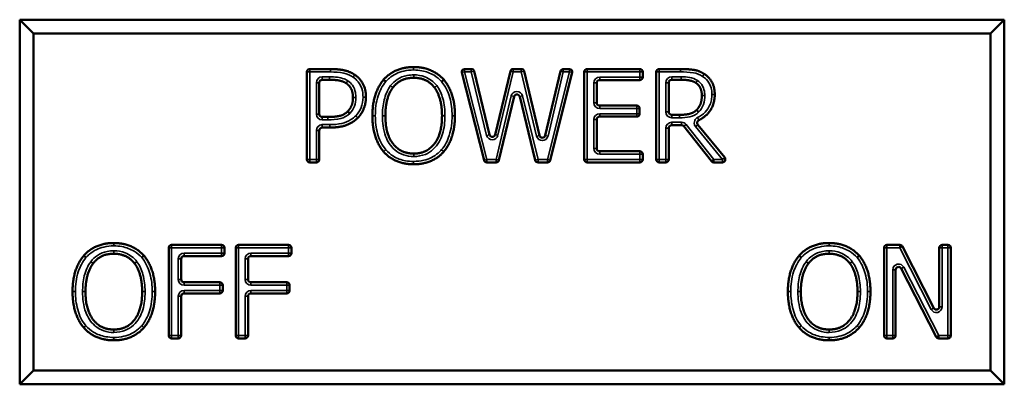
# Model space of a CAD drawing. Header units: inches. Extents: x 0 to 136, y 2 to 86.
# Tile 32 of 37: x 68.984 to 70.672, y 63.758 to 64.383. Entities that reach past the tile are written whole.
import ezdxf

# ---------------------------------------------------------------- set-up
doc = ezdxf.new("R2010")
doc.units = ezdxf.units.IN
doc.header["$LTSCALE"] = 4
doc.header["$MEASUREMENT"] = 0
doc.layers.add('Visible (ANSI)', color=7, linetype='Continuous', lineweight=50)
doc.layers.add('Visible Narrow (ANSI)', color=7, linetype='Continuous', lineweight=35)

msp = doc.modelspace()

# ---------------------------------------------------------------- linework, layer by layer
at = {"layer": 'Visible (ANSI)'}
for p, q in [((70.6717, 64.3826), (68.9842, 64.3826)), ((69.0076, 64.3592), (68.9842, 64.3826)), ((68.9842, 64.3826), (68.9842, 63.7576)), ((70.6483, 64.3592), (70.6717, 64.3826)), ((70.6717, 63.7576), (70.6717, 64.3826)), ((69.0076, 64.3592), (70.6483, 64.3592)), ((69.0076, 63.781), (69.0076, 64.3592)), ((70.6483, 64.3592), (70.6483, 63.781)), ((69.4814, 64.298), (69.5166, 64.298)), ((69.7466, 64.298), (69.7582, 64.298)), ((69.763, 64.2942), (69.7894, 64.1855)), ((69.7991, 64.1855), (69.8252, 64.2942)), ((69.8301, 64.298), (69.8438, 64.298)), ((69.8487, 64.2942), (69.8751, 64.1842)), ((69.8848, 64.1842), (69.9111, 64.2942)), ((69.9159, 64.298), (69.9264, 64.298)), ((69.9569, 64.298), (70.047, 64.298)), ((70.0803, 64.298), (70.1166, 64.298)), ((69.4764, 64.143), (69.4764, 64.293)), ((69.5153, 64.2796), (69.5027, 64.2796)), ((69.7801, 64.1418), (69.7418, 64.2918)), ((69.9313, 64.2918), (69.8936, 64.1418)), ((69.9519, 64.143), (69.9519, 64.293)), ((70.047, 64.2791), (69.9782, 64.2791)), ((70.052, 64.293), (70.052, 64.2841)), ((70.0753, 64.143), (70.0753, 64.293)), ((70.1177, 64.2796), (70.1016, 64.2796)), ((69.4977, 64.2746), (69.4977, 64.2208)), ((69.9732, 64.2741), (69.9732, 64.2403)), ((70.0966, 64.2746), (70.0966, 64.2245)), ((69.8315, 64.2507), (69.8055, 64.1419)), ((69.8679, 64.1418), (69.8412, 64.2507)), ((69.9782, 64.2353), (70.0417, 64.2353)), ((70.0467, 64.2303), (70.0467, 64.2214)), ((69.5027, 64.2158), (69.5122, 64.2158)), ((69.9732, 64.2114), (69.9732, 64.162)), ((70.0417, 64.2164), (69.9782, 64.2164)), ((70.1016, 64.2195), (70.1153, 64.2195)), ((69.4977, 64.1927), (69.4977, 64.143)), ((69.5157, 64.1977), (69.5027, 64.1977)), ((70.0966, 64.1967), (70.0966, 64.143)), ((70.1186, 64.2017), (70.1016, 64.2017)), ((70.17, 64.1399), (70.1225, 64.1998)), ((70.1464, 64.2025), (70.1925, 64.1462)), ((69.9782, 64.157), (70.047, 64.157)), ((70.052, 64.152), (70.052, 64.143)), ((69.4927, 64.138), (69.4814, 64.138)), ((69.8007, 64.138), (69.7849, 64.138)), ((69.8888, 64.138), (69.8727, 64.138)), ((70.047, 64.138), (69.9569, 64.138)), ((70.0916, 64.138), (70.0803, 64.138)), ((70.1886, 64.138), (70.174, 64.138)), ((69.2396, 63.8414), (69.2396, 63.9914)), ((69.2446, 63.9964), (69.3303, 63.9964)), ((69.3353, 63.9914), (69.3353, 63.9825)), ((69.3544, 63.8414), (69.3544, 63.9914)), ((69.3594, 63.9964), (69.445, 63.9964)), ((69.45, 63.9914), (69.45, 63.9825)), ((70.4656, 63.8414), (70.4656, 63.9914)), ((70.4706, 63.9964), (70.4928, 63.9964)), ((70.4972, 63.9937), (70.5508, 63.8883)), ((70.5603, 63.8906), (70.5603, 63.9914)), ((70.5653, 63.9964), (70.5751, 63.9964)), ((70.5801, 63.9914), (70.5801, 63.8414)), ((69.3303, 63.9775), (69.2659, 63.9775)), ((69.445, 63.9775), (69.3806, 63.9775)), ((69.2609, 63.9725), (69.2609, 63.9374)), ((69.3756, 63.9725), (69.3756, 63.9374)), ((70.4855, 63.9537), (70.4855, 63.8414)), ((70.5549, 63.8391), (70.4949, 63.956)), ((69.2659, 63.9324), (69.3272, 63.9324)), ((69.3322, 63.9274), (69.3322, 63.9184)), ((69.3806, 63.9324), (69.4419, 63.9324)), ((69.4469, 63.9274), (69.4469, 63.9184)), ((69.2609, 63.9084), (69.2609, 63.8414)), ((69.3272, 63.9134), (69.2659, 63.9134)), ((69.3756, 63.9084), (69.3756, 63.8414)), ((69.4419, 63.9134), (69.3806, 63.9134)), ((69.2559, 63.8364), (69.2446, 63.8364)), ((69.3706, 63.8364), (69.3594, 63.8364)), ((70.4805, 63.8364), (70.4706, 63.8364)), ((70.5751, 63.8364), (70.5593, 63.8364)), ((69.0076, 63.781), (68.9842, 63.7576)), ((70.6483, 63.781), (69.0076, 63.781)), ((70.6483, 63.781), (70.6717, 63.7576)), ((68.9842, 63.7576), (70.6717, 63.7576))]:
    msp.add_line(p, q, dxfattribs=at)
for centre, start, end in [((69.4814, 64.293), 90, 180), ((69.7466, 64.293), 90, 194.3199), ((69.7582, 64.293), 13.627, 90), ((69.8301, 64.293), 90, 166.4788), ((69.8438, 64.293), 13.4748, 90), ((69.9159, 64.293), 90, 166.5776), ((69.9264, 64.293), 345.8982, 90), ((69.9569, 64.293), 90, 180), ((70.047, 64.293), 0, 90), ((70.0803, 64.293), 90, 180), ((69.5027, 64.2746), 90, 180), ((69.9782, 64.2741), 90, 180), ((70.047, 64.2841), 270, 0), ((70.1016, 64.2746), 90, 180), ((69.8363, 64.2495), 13.7726, 166.5974), ((69.9782, 64.2403), 180, 270), ((70.0417, 64.2303), 0, 90), ((69.5027, 64.2208), 180, 270), ((69.9782, 64.2114), 90, 180), ((70.0417, 64.2214), 270, 0), ((70.1016, 64.2245), 180, 270), ((69.5027, 64.1927), 90, 180), ((70.1016, 64.1967), 90, 180), ((70.1186, 64.1967), 38.46, 90), ((69.7942, 64.1867), 193.627, 346.4788), ((69.8799, 64.1853), 193.4748, 346.5776), ((69.9782, 64.162), 180, 270), ((69.4814, 64.143), 180, 270), ((69.4927, 64.143), 270, 0), ((69.8007, 64.143), 270, 346.5974), ((69.9569, 64.143), 180, 270), ((70.047, 64.152), 0, 90), ((70.047, 64.143), 270, 0), ((70.0803, 64.143), 180, 270), ((70.0916, 64.143), 270, 0), ((70.1886, 64.143), 270, 39.2662), ((69.7849, 64.143), 194.3199, 270), ((69.8727, 64.143), 193.7726, 270), ((69.8888, 64.143), 270, 345.8982), ((70.174, 64.143), 218.46, 270), ((69.2446, 63.9914), 90, 180), ((69.3303, 63.9914), 0, 90), ((69.3594, 63.9914), 90, 180), ((69.445, 63.9914), 0, 90), ((70.4706, 63.9914), 90, 180), ((70.4928, 63.9914), 26.9624, 90), ((70.5653, 63.9914), 90, 180), ((70.5751, 63.9914), 0, 90), ((69.2659, 63.9725), 90, 180), ((69.3303, 63.9825), 270, 0), ((69.3806, 63.9725), 90, 180), ((69.445, 63.9825), 270, 0), ((70.4905, 63.9537), 27.165, 180), ((69.2659, 63.9374), 180, 270), ((69.3272, 63.9274), 0, 90), ((69.3806, 63.9374), 180, 270), ((69.4419, 63.9274), 0, 90), ((69.2659, 63.9084), 90, 180), ((69.3272, 63.9184), 270, 0), ((69.3806, 63.9084), 90, 180), ((69.4419, 63.9184), 270, 0), ((70.5553, 63.8906), 206.9624, 0), ((69.2446, 63.8414), 180, 270), ((69.2559, 63.8414), 270, 0), ((69.3594, 63.8414), 180, 270), ((69.3706, 63.8414), 270, 0), ((70.4706, 63.8414), 180, 270), ((70.4805, 63.8414), 270, 0), ((70.5593, 63.8414), 207.165, 270), ((70.5751, 63.8414), 270, 0)]:
    msp.add_arc(centre, 0.005, start, end, dxfattribs=at)
for points in [[(69.5166, 64.298), (69.5309, 64.298), (69.5509, 64.2934), (69.5585, 64.2881)], [(69.6079, 64.2798), (69.6173, 64.2904), (69.6433, 64.3014), (69.6594, 64.3014)], [(69.6594, 64.3014), (69.6757, 64.3014), (69.7019, 64.29), (69.711, 64.2798)], [(70.1166, 64.298), (70.1303, 64.298), (70.1489, 64.2951), (70.1573, 64.2896)], [(69.5439, 64.2735), (69.5388, 64.2769), (69.5253, 64.2796), (69.5153, 64.2796)], [(69.5585, 64.2881), (69.5675, 64.282), (69.5776, 64.2632), (69.5776, 64.2498)], [(69.5887, 64.218), (69.5887, 64.2381), (69.5987, 64.2687), (69.6079, 64.2798)], [(69.6595, 64.283), (69.648, 64.283), (69.6306, 64.275), (69.624, 64.2664)], [(69.6949, 64.2664), (69.6886, 64.2747), (69.6707, 64.283), (69.6595, 64.283)], [(69.711, 64.2798), (69.7201, 64.2691), (69.7302, 64.238), (69.7302, 64.218)], [(70.1432, 64.2742), (70.1386, 64.2772), (70.1266, 64.2796), (70.1177, 64.2796)], [(70.1573, 64.2896), (70.1657, 64.2842), (70.1754, 64.2672), (70.1754, 64.2546)], [(69.5554, 64.2492), (69.5554, 64.2575), (69.5497, 64.2696), (69.5439, 64.2735)], [(69.624, 64.2664), (69.6176, 64.2582), (69.6109, 64.2336), (69.6109, 64.218)], [(69.708, 64.218), (69.708, 64.2339), (69.7011, 64.2584), (69.6949, 64.2664)], [(70.1533, 64.2529), (70.1533, 64.2599), (70.1483, 64.2707), (70.1432, 64.2742)], [(69.5463, 64.2254), (69.5511, 64.2302), (69.5554, 64.2415), (69.5554, 64.2492)], [(69.5776, 64.2498), (69.5776, 64.2394), (69.5702, 64.2208), (69.5636, 64.2143)], [(70.1442, 64.2278), (70.1489, 64.2322), (70.1533, 64.2446), (70.1533, 64.2529)], [(70.1153, 64.2195), (70.1245, 64.2195), (70.1391, 64.2227), (70.1442, 64.2278)], [(69.5122, 64.2158), (69.5252, 64.2158), (69.5411, 64.22), (69.5463, 64.2254)], [(69.5636, 64.2143), (69.5553, 64.2061), (69.5328, 64.1977), (69.5157, 64.1977)], [(69.6078, 64.1564), (69.5986, 64.1671), (69.5887, 64.1983), (69.5887, 64.218)], [(69.6109, 64.218), (69.6109, 64.1865), (69.6374, 64.1531), (69.6595, 64.1531)], [(69.6595, 64.1531), (69.6817, 64.1531), (69.708, 64.1865), (69.708, 64.218)], [(69.7302, 64.218), (69.7302, 64.1986), (69.7203, 64.1671), (69.711, 64.1564)], [(69.6594, 64.1347), (69.6432, 64.1347), (69.6173, 64.1457), (69.6078, 64.1564)], [(69.711, 64.1564), (69.7011, 64.1453), (69.6751, 64.1347), (69.6594, 64.1347)], [(69.094, 63.9781), (69.1033, 63.9888), (69.1294, 63.9998), (69.1455, 63.9998)], [(69.1455, 63.9998), (69.1618, 63.9998), (69.188, 63.9884), (69.1971, 63.9781)], [(70.32, 63.9781), (70.3293, 63.9888), (70.3554, 63.9998), (70.3715, 63.9998)], [(70.3715, 63.9998), (70.3878, 63.9998), (70.414, 63.9884), (70.4231, 63.9781)], [(69.0748, 63.9164), (69.0748, 63.9365), (69.0848, 63.9671), (69.094, 63.9781)], [(69.1456, 63.9814), (69.1341, 63.9814), (69.1167, 63.9733), (69.1101, 63.9648)], [(69.181, 63.9648), (69.1746, 63.9731), (69.1568, 63.9814), (69.1456, 63.9814)], [(69.1971, 63.9781), (69.2062, 63.9675), (69.2163, 63.9364), (69.2163, 63.9164)], [(70.3008, 63.9164), (70.3008, 63.9365), (70.3108, 63.9671), (70.32, 63.9781)], [(70.3716, 63.9814), (70.3601, 63.9814), (70.3427, 63.9733), (70.3361, 63.9648)], [(70.407, 63.9648), (70.4007, 63.9731), (70.3828, 63.9814), (70.3716, 63.9814)], [(70.4231, 63.9781), (70.4322, 63.9675), (70.4423, 63.9364), (70.4423, 63.9164)], [(69.1101, 63.9648), (69.1037, 63.9566), (69.097, 63.932), (69.097, 63.9164)], [(69.1941, 63.9164), (69.1941, 63.9322), (69.1872, 63.9567), (69.181, 63.9648)], [(70.3361, 63.9648), (70.3297, 63.9566), (70.323, 63.932), (70.323, 63.9164)], [(70.4201, 63.9164), (70.4201, 63.9322), (70.4132, 63.9567), (70.407, 63.9648)], [(69.0939, 63.8548), (69.0847, 63.8655), (69.0748, 63.8967), (69.0748, 63.9164)], [(69.097, 63.9164), (69.097, 63.8849), (69.1234, 63.8515), (69.1456, 63.8515)], [(69.1456, 63.8515), (69.1678, 63.8515), (69.1941, 63.8849), (69.1941, 63.9164)], [(69.2163, 63.9164), (69.2163, 63.897), (69.2064, 63.8655), (69.1971, 63.8548)], [(70.3199, 63.8548), (70.3107, 63.8655), (70.3008, 63.8967), (70.3008, 63.9164)], [(70.323, 63.9164), (70.323, 63.8849), (70.3494, 63.8515), (70.3716, 63.8515)], [(70.3716, 63.8515), (70.3938, 63.8515), (70.4201, 63.8849), (70.4201, 63.9164)], [(70.4423, 63.9164), (70.4423, 63.897), (70.4324, 63.8655), (70.4231, 63.8548)], [(69.1455, 63.833), (69.1293, 63.833), (69.1033, 63.8441), (69.0939, 63.8548)], [(69.1971, 63.8548), (69.1872, 63.8437), (69.1612, 63.833), (69.1455, 63.833)], [(70.3715, 63.833), (70.3553, 63.833), (70.3293, 63.8441), (70.3199, 63.8548)], [(70.4231, 63.8548), (70.4132, 63.8437), (70.3872, 63.833), (70.3715, 63.833)]]:
    msp.add_open_spline(points, degree=2, dxfattribs=at)
for points, degree, knots in [([(69.6117, 64.2765), (69.6117, 64.2765), (69.6117, 64.2765), (69.6112, 64.277), (69.6107, 64.2774), (69.6098, 64.2782), (69.6094, 64.2785), (69.6087, 64.2791), (69.6084, 64.2794), (69.608, 64.2797), (69.6079, 64.2798), (69.6079, 64.2798)], 3, [-0.0000926, -0.0000926, -0.0000926, -0.0000926, 0, 0, 0.00503705, 0.00503705, 0.00999849, 0.00999849, 0.01495953, 0.01495953, 0.01992038, 0.01992038, 0.01992038, 0.01992038]), ([(69.7072, 64.2765), (69.7072, 64.2765), (69.7072, 64.2765), (69.7078, 64.2769), (69.7082, 64.2774), (69.7092, 64.2782), (69.7096, 64.2785), (69.7103, 64.2791), (69.7105, 64.2793), (69.7109, 64.2797), (69.711, 64.2798), (69.711, 64.2798)], 3, [-0.02001256, -0.02001256, -0.02001256, -0.02001256, -0.01991996, -0.01991996, -0.0148834, -0.0148834, -0.00992208, -0.00992208, -0.00496099, -0.00496099, 0, 0, 0, 0]), ([(70.1754, 64.2546), (70.1754, 64.2371), (70.1593, 64.2157), (70.1481, 64.2102)], 2, [0, 0, 0, 1, 1.800624, 1.800624, 1.800624]), ([(70.1477, 64.2242), (70.1477, 64.2242), (70.1477, 64.2242), (70.1472, 64.2247), (70.1467, 64.2251), (70.1459, 64.226), (70.1455, 64.2264), (70.1449, 64.2271), (70.1446, 64.2273), (70.1443, 64.2277), (70.1442, 64.2278), (70.1442, 64.2278)], 3, [-0.0000926, -0.0000926, -0.0000926, -0.0000926, 0, 0, 0.0050371, 0.0050371, 0.00999863, 0.00999863, 0.01495965, 0.01495965, 0.01992037, 0.01992037, 0.01992037, 0.01992037]), ([(69.5499, 64.2219), (69.5499, 64.2219), (69.5499, 64.222), (69.5494, 64.2224), (69.5489, 64.2229), (69.5481, 64.2237), (69.5477, 64.2241), (69.547, 64.2247), (69.5468, 64.225), (69.5464, 64.2253), (69.5463, 64.2254), (69.5463, 64.2254)], 3, [-0.02001271, -0.02001271, -0.02001271, -0.02001271, -0.01992011, -0.01992011, -0.01488331, -0.01488331, -0.00992189, -0.00992189, -0.00496084, -0.00496084, 0, 0, 0, 0]), ([(70.1464, 64.2025), (70.146, 64.203), (70.1457, 64.2036), (70.1453, 64.2049), (70.1453, 64.2055), (70.1454, 64.2068), (70.1456, 64.2074), (70.1461, 64.2085), (70.1464, 64.2089), (70.1472, 64.2096), (70.1476, 64.21), (70.1481, 64.2102)], 3, [0, 0, 0, 0, 0.00496118, 0.00496118, 0.00992237, 0.00992237, 0.01488355, 0.01488355, 0.01888589, 0.01888589, 0.02288822, 0.02288822, 0.02288822, 0.02288822]), ([(69.0978, 63.9749), (69.0978, 63.9749), (69.0978, 63.9749), (69.0973, 63.9753), (69.0968, 63.9758), (69.0959, 63.9765), (69.0954, 63.9769), (69.0947, 63.9775), (69.0945, 63.9777), (69.0941, 63.9781), (69.094, 63.9781), (69.094, 63.9781)], 3, [-0.0000926, -0.0000926, -0.0000926, -0.0000926, 0, 0, 0.00503705, 0.00503705, 0.00999849, 0.00999849, 0.01495953, 0.01495953, 0.01992038, 0.01992038, 0.01992038, 0.01992038]), ([(69.1933, 63.9749), (69.1933, 63.9749), (69.1933, 63.9749), (69.1938, 63.9753), (69.1943, 63.9757), (69.1952, 63.9765), (69.1956, 63.9769), (69.1963, 63.9775), (69.1966, 63.9777), (69.197, 63.9781), (69.1971, 63.9781), (69.1971, 63.9781)], 3, [-0.02001256, -0.02001256, -0.02001256, -0.02001256, -0.01991996, -0.01991996, -0.0148834, -0.0148834, -0.00992208, -0.00992208, -0.00496099, -0.00496099, 0, 0, 0, 0]), ([(70.3238, 63.9749), (70.3238, 63.9749), (70.3238, 63.9749), (70.3233, 63.9753), (70.3228, 63.9758), (70.3219, 63.9765), (70.3214, 63.9769), (70.3208, 63.9775), (70.3205, 63.9777), (70.3201, 63.9781), (70.32, 63.9781), (70.32, 63.9781)], 3, [-0.0000926, -0.0000926, -0.0000926, -0.0000926, 0, 0, 0.00503705, 0.00503705, 0.00999849, 0.00999849, 0.01495953, 0.01495953, 0.01992038, 0.01992038, 0.01992038, 0.01992038]), ([(70.4193, 63.9749), (70.4193, 63.9749), (70.4193, 63.9749), (70.4198, 63.9753), (70.4203, 63.9757), (70.4212, 63.9765), (70.4217, 63.9769), (70.4223, 63.9775), (70.4226, 63.9777), (70.423, 63.9781), (70.4231, 63.9781), (70.4231, 63.9781)], 3, [-0.02001256, -0.02001256, -0.02001256, -0.02001256, -0.01991996, -0.01991996, -0.0148834, -0.0148834, -0.00992208, -0.00992208, -0.00496099, -0.00496099, 0, 0, 0, 0])]:
    msp.add_open_spline(points, degree=degree, knots=knots, dxfattribs=at)
at = {"layer": 'Visible Narrow (ANSI)'}
for p, q in [((69.4814, 64.298), (69.4814, 64.293)), ((69.5166, 64.293), (69.5166, 64.298)), ((69.6594, 64.2964), (69.6594, 64.3014)), ((69.7466, 64.298), (69.7466, 64.293)), ((69.7582, 64.293), (69.7582, 64.298)), ((69.763, 64.2942), (69.7582, 64.293)), ((69.8301, 64.293), (69.8252, 64.2942)), ((69.8301, 64.298), (69.8301, 64.293)), ((69.8438, 64.293), (69.8438, 64.298)), ((69.8487, 64.2942), (69.8438, 64.293)), ((69.9159, 64.293), (69.9111, 64.2942)), ((69.9159, 64.298), (69.9159, 64.293)), ((69.9264, 64.293), (69.9264, 64.298)), ((69.9569, 64.298), (69.9569, 64.293)), ((70.047, 64.293), (70.047, 64.298)), ((70.0803, 64.298), (70.0803, 64.293)), ((70.1166, 64.293), (70.1166, 64.298)), ((69.4814, 64.293), (69.4764, 64.293)), ((69.4814, 64.293), (69.5166, 64.293)), ((69.4814, 64.143), (69.4814, 64.293)), ((69.5027, 64.2846), (69.5027, 64.2796)), ((69.5153, 64.2846), (69.5027, 64.2846)), ((69.5153, 64.2846), (69.5153, 64.2796)), ((69.5466, 64.2777), (69.5439, 64.2735)), ((69.6595, 64.288), (69.6595, 64.283)), ((69.7466, 64.293), (69.7418, 64.2918)), ((69.7466, 64.293), (69.7582, 64.293)), ((69.7849, 64.143), (69.7466, 64.293)), ((69.7582, 64.293), (69.7845, 64.1843)), ((69.8039, 64.1844), (69.8301, 64.293)), ((69.8301, 64.293), (69.8438, 64.293)), ((69.8438, 64.293), (69.8702, 64.183)), ((69.9264, 64.293), (69.8888, 64.143)), ((69.8897, 64.183), (69.9159, 64.293)), ((69.9159, 64.293), (69.9264, 64.293)), ((69.9313, 64.2918), (69.9264, 64.293)), ((69.9569, 64.293), (69.9519, 64.293)), ((69.9569, 64.293), (70.047, 64.293)), ((69.9569, 64.143), (69.9569, 64.293)), ((69.9782, 64.2791), (69.9782, 64.2841)), ((70.047, 64.2841), (69.9782, 64.2841)), ((70.052, 64.293), (70.047, 64.293)), ((70.047, 64.293), (70.047, 64.2841)), ((70.047, 64.2791), (70.047, 64.2841)), ((70.047, 64.2841), (70.052, 64.2841)), ((70.0803, 64.293), (70.0753, 64.293)), ((70.0803, 64.143), (70.0803, 64.293)), ((70.0803, 64.293), (70.1166, 64.293)), ((70.1177, 64.2846), (70.1016, 64.2846)), ((70.1016, 64.2846), (70.1016, 64.2796)), ((70.1177, 64.2846), (70.1177, 64.2796)), ((70.1546, 64.2854), (70.1573, 64.2896)), ((69.4927, 64.2746), (69.4977, 64.2746)), ((69.4927, 64.2746), (69.4927, 64.2208)), ((69.9732, 64.2741), (69.9682, 64.2741)), ((69.9682, 64.2741), (69.9682, 64.2403)), ((70.0916, 64.2746), (70.0916, 64.2245)), ((70.0916, 64.2746), (70.0966, 64.2746)), ((69.5604, 64.2492), (69.5554, 64.2492)), ((69.5726, 64.2498), (69.5776, 64.2498)), ((69.8266, 64.2518), (69.8007, 64.143)), ((69.8315, 64.2507), (69.8266, 64.2518)), ((69.8412, 64.2507), (69.846, 64.2519)), ((69.8727, 64.143), (69.846, 64.2519)), ((70.1583, 64.2529), (70.1533, 64.2529)), ((70.1754, 64.2546), (70.1704, 64.2546)), ((69.9732, 64.2403), (69.9682, 64.2403)), ((69.9782, 64.2353), (69.9782, 64.2303)), ((69.9782, 64.2303), (70.0417, 64.2303)), ((70.0417, 64.2303), (70.0417, 64.2353)), ((70.0467, 64.2303), (70.0417, 64.2303)), ((70.0417, 64.2303), (70.0417, 64.2214)), ((69.4927, 64.2208), (69.4977, 64.2208)), ((69.5027, 64.2108), (69.5027, 64.2158)), ((69.5027, 64.2108), (69.5122, 64.2108)), ((69.5122, 64.2108), (69.5122, 64.2158)), ((69.5601, 64.2178), (69.5636, 64.2143)), ((69.5937, 64.218), (69.5887, 64.218)), ((69.6059, 64.218), (69.6109, 64.218)), ((69.713, 64.218), (69.708, 64.218)), ((69.7252, 64.218), (69.7302, 64.218)), ((69.9732, 64.2114), (69.9682, 64.2114)), ((69.9682, 64.2114), (69.9682, 64.162)), ((69.9782, 64.2164), (69.9782, 64.2214)), ((70.0417, 64.2214), (69.9782, 64.2214)), ((70.0417, 64.2214), (70.0467, 64.2214)), ((70.0417, 64.2164), (70.0417, 64.2214)), ((70.0916, 64.2245), (70.0966, 64.2245)), ((70.1016, 64.2145), (70.1016, 64.2195)), ((70.1016, 64.2145), (70.1153, 64.2145)), ((70.1153, 64.2145), (70.1153, 64.2195)), ((70.1459, 64.2147), (70.1481, 64.2102)), ((69.4927, 64.1927), (69.4927, 64.143)), ((69.4927, 64.1927), (69.4977, 64.1927)), ((69.5157, 64.2027), (69.5027, 64.2027)), ((69.5027, 64.2027), (69.5027, 64.1977)), ((69.5157, 64.2027), (69.5157, 64.1977)), ((70.0916, 64.1967), (70.0966, 64.1967)), ((70.0916, 64.1967), (70.0916, 64.143)), ((70.1016, 64.2067), (70.1016, 64.2017)), ((70.1186, 64.2067), (70.1016, 64.2067)), ((70.1186, 64.2067), (70.1186, 64.2017)), ((70.1264, 64.2029), (70.1225, 64.1998)), ((70.174, 64.143), (70.1264, 64.2029)), ((70.1426, 64.1994), (70.1464, 64.2025)), ((70.1426, 64.1994), (70.1886, 64.143)), ((69.7894, 64.1855), (69.7845, 64.1843)), ((69.7991, 64.1855), (69.8039, 64.1844)), ((69.8751, 64.1842), (69.8702, 64.183)), ((69.8848, 64.1842), (69.8897, 64.183)), ((69.9732, 64.162), (69.9682, 64.162)), ((69.4764, 64.143), (69.4814, 64.143)), ((69.4927, 64.143), (69.4814, 64.143)), ((69.4814, 64.143), (69.4814, 64.138)), ((69.4927, 64.138), (69.4927, 64.143)), ((69.4927, 64.143), (69.4977, 64.143)), ((69.6595, 64.1481), (69.6595, 64.1531)), ((69.7801, 64.1418), (69.7849, 64.143)), ((69.8007, 64.143), (69.7849, 64.143)), ((69.7849, 64.143), (69.7849, 64.138)), ((69.8007, 64.138), (69.8007, 64.143)), ((69.8007, 64.143), (69.8055, 64.1419)), ((69.8679, 64.1418), (69.8727, 64.143)), ((69.8888, 64.143), (69.8727, 64.143)), ((69.8727, 64.143), (69.8727, 64.138)), ((69.8888, 64.138), (69.8888, 64.143)), ((69.8888, 64.143), (69.8936, 64.1418)), ((69.9519, 64.143), (69.9569, 64.143)), ((70.047, 64.143), (69.9569, 64.143)), ((69.9569, 64.143), (69.9569, 64.138)), ((69.9782, 64.157), (69.9782, 64.152)), ((69.9782, 64.152), (70.047, 64.152)), ((70.047, 64.152), (70.047, 64.157)), ((70.052, 64.152), (70.047, 64.152)), ((70.047, 64.152), (70.047, 64.143)), ((70.047, 64.138), (70.047, 64.143)), ((70.047, 64.143), (70.052, 64.143)), ((70.0753, 64.143), (70.0803, 64.143)), ((70.0916, 64.143), (70.0803, 64.143)), ((70.0803, 64.143), (70.0803, 64.138)), ((70.0916, 64.138), (70.0916, 64.143)), ((70.0916, 64.143), (70.0966, 64.143)), ((70.17, 64.1399), (70.174, 64.143)), ((70.1886, 64.143), (70.174, 64.143)), ((70.174, 64.143), (70.174, 64.138)), ((70.1886, 64.143), (70.1925, 64.1462)), ((70.1886, 64.138), (70.1886, 64.143)), ((69.6594, 64.1397), (69.6594, 64.1347)), ((69.1455, 63.9948), (69.1455, 63.9998)), ((69.2446, 63.9914), (69.2396, 63.9914)), ((69.2446, 63.9964), (69.2446, 63.9914)), ((69.2446, 63.9914), (69.3303, 63.9914)), ((69.2446, 63.8414), (69.2446, 63.9914)), ((69.3303, 63.9914), (69.3303, 63.9964)), ((69.3353, 63.9914), (69.3303, 63.9914)), ((69.3303, 63.9914), (69.3303, 63.9825)), ((69.3594, 63.9914), (69.3544, 63.9914)), ((69.3594, 63.9964), (69.3594, 63.9914)), ((69.3594, 63.9914), (69.445, 63.9914)), ((69.3594, 63.8414), (69.3594, 63.9914)), ((69.445, 63.9914), (69.445, 63.9964)), ((69.45, 63.9914), (69.445, 63.9914)), ((69.445, 63.9914), (69.445, 63.9825)), ((70.3715, 63.9948), (70.3715, 63.9998)), ((70.4706, 63.9914), (70.4656, 63.9914)), ((70.4706, 63.9964), (70.4706, 63.9914)), ((70.4706, 63.9914), (70.4928, 63.9914)), ((70.4706, 63.8414), (70.4706, 63.9914)), ((70.4928, 63.9914), (70.4928, 63.9964)), ((70.4972, 63.9937), (70.4928, 63.9914)), ((70.4928, 63.9914), (70.5464, 63.8861)), ((70.5653, 63.9914), (70.5603, 63.9914)), ((70.5653, 63.9964), (70.5653, 63.9914)), ((70.5653, 63.9914), (70.5751, 63.9914)), ((70.5653, 63.8906), (70.5653, 63.9914)), ((70.5751, 63.9914), (70.5751, 63.9964)), ((70.5801, 63.9914), (70.5751, 63.9914)), ((70.5751, 63.9914), (70.5751, 63.8414)), ((69.1456, 63.9864), (69.1456, 63.9814)), ((69.2659, 63.9775), (69.2659, 63.9825)), ((69.3303, 63.9825), (69.2659, 63.9825)), ((69.3303, 63.9775), (69.3303, 63.9825)), ((69.3303, 63.9825), (69.3353, 63.9825)), ((69.3806, 63.9775), (69.3806, 63.9825)), ((69.445, 63.9825), (69.3806, 63.9825)), ((69.445, 63.9775), (69.445, 63.9825)), ((69.445, 63.9825), (69.45, 63.9825)), ((70.3716, 63.9864), (70.3716, 63.9814)), ((69.2609, 63.9725), (69.2559, 63.9725)), ((69.2559, 63.9725), (69.2559, 63.9374)), ((69.3756, 63.9725), (69.3706, 63.9725)), ((69.3706, 63.9725), (69.3706, 63.9374)), ((70.4949, 63.956), (70.4993, 63.9582)), ((70.5593, 63.8414), (70.4993, 63.9582)), ((70.4855, 63.9537), (70.4805, 63.9537)), ((70.4805, 63.9537), (70.4805, 63.8414)), ((69.2609, 63.9374), (69.2559, 63.9374)), ((69.2659, 63.9324), (69.2659, 63.9274)), ((69.2659, 63.9274), (69.3272, 63.9274)), ((69.3272, 63.9274), (69.3272, 63.9324)), ((69.3322, 63.9274), (69.3272, 63.9274)), ((69.3272, 63.9274), (69.3272, 63.9184)), ((69.3756, 63.9374), (69.3706, 63.9374)), ((69.3806, 63.9324), (69.3806, 63.9274)), ((69.3806, 63.9274), (69.4419, 63.9274)), ((69.4419, 63.9274), (69.4419, 63.9324)), ((69.4469, 63.9274), (69.4419, 63.9274)), ((69.4419, 63.9274), (69.4419, 63.9184)), ((69.0798, 63.9164), (69.0748, 63.9164)), ((69.092, 63.9164), (69.097, 63.9164)), ((69.1991, 63.9164), (69.1941, 63.9164)), ((69.2113, 63.9164), (69.2163, 63.9164)), ((69.2609, 63.9084), (69.2559, 63.9084)), ((69.2559, 63.9084), (69.2559, 63.8414)), ((69.2659, 63.9134), (69.2659, 63.9184)), ((69.3272, 63.9184), (69.2659, 63.9184)), ((69.3272, 63.9184), (69.3322, 63.9184)), ((69.3272, 63.9134), (69.3272, 63.9184)), ((69.3756, 63.9084), (69.3706, 63.9084)), ((69.3706, 63.9084), (69.3706, 63.8414)), ((69.3806, 63.9134), (69.3806, 63.9184)), ((69.4419, 63.9184), (69.3806, 63.9184)), ((69.4419, 63.9184), (69.4469, 63.9184)), ((69.4419, 63.9134), (69.4419, 63.9184)), ((70.3058, 63.9164), (70.3008, 63.9164)), ((70.318, 63.9164), (70.323, 63.9164)), ((70.4251, 63.9164), (70.4201, 63.9164)), ((70.4373, 63.9164), (70.4423, 63.9164)), ((70.5603, 63.8906), (70.5653, 63.8906)), ((70.5508, 63.8883), (70.5464, 63.8861)), ((69.1456, 63.8465), (69.1456, 63.8515)), ((69.2396, 63.8414), (69.2446, 63.8414)), ((69.2559, 63.8414), (69.2446, 63.8414)), ((69.2446, 63.8414), (69.2446, 63.8364)), ((69.2559, 63.8364), (69.2559, 63.8414)), ((69.2559, 63.8414), (69.2609, 63.8414)), ((69.3544, 63.8414), (69.3594, 63.8414)), ((69.3706, 63.8414), (69.3594, 63.8414)), ((69.3594, 63.8414), (69.3594, 63.8364)), ((69.3706, 63.8364), (69.3706, 63.8414)), ((69.3706, 63.8414), (69.3756, 63.8414)), ((70.3716, 63.8465), (70.3716, 63.8515)), ((70.4656, 63.8414), (70.4706, 63.8414)), ((70.4805, 63.8414), (70.4706, 63.8414)), ((70.4706, 63.8414), (70.4706, 63.8364)), ((70.4805, 63.8364), (70.4805, 63.8414)), ((70.4805, 63.8414), (70.4855, 63.8414)), ((70.5549, 63.8391), (70.5593, 63.8414)), ((70.5751, 63.8414), (70.5593, 63.8414)), ((70.5593, 63.8414), (70.5593, 63.8364)), ((70.5751, 63.8364), (70.5751, 63.8414)), ((70.5751, 63.8414), (70.5801, 63.8414)), ((69.1455, 63.838), (69.1455, 63.833)), ((70.3715, 63.838), (70.3715, 63.833))]:
    msp.add_line(p, q, dxfattribs=at)
for centre, start, end in [((69.5027, 64.2746), 90, 180), ((69.9782, 64.2741), 90, 180), ((70.1016, 64.2746), 90, 180), ((69.8363, 64.2495), 13.7726, 166.5974), ((69.9782, 64.2403), 180, 270), ((69.5027, 64.2208), 180, 270), ((69.9782, 64.2114), 90, 180), ((70.1016, 64.2245), 180, 270), ((69.5027, 64.1927), 90, 180), ((70.1016, 64.1967), 90, 180), ((70.1186, 64.1967), 38.46, 90), ((69.7942, 64.1867), 193.627, 346.4788), ((69.8799, 64.1853), 193.4748, 346.5776), ((69.9782, 64.162), 180, 270), ((69.2659, 63.9725), 90, 180), ((69.3806, 63.9725), 90, 180), ((70.4905, 63.9537), 27.165, 180), ((69.2659, 63.9374), 180, 270), ((69.3806, 63.9374), 180, 270), ((69.2659, 63.9084), 90, 180), ((69.3806, 63.9084), 90, 180), ((70.5553, 63.8906), 206.9624, 0)]:
    msp.add_arc(centre, 0.01, start, end, dxfattribs=at)
for points, knots in [([(69.6117, 64.2765), (69.6136, 64.2786), (69.6156, 64.2806), (69.6248, 64.2884), (69.6333, 64.2925), (69.6479, 64.2958), (69.6537, 64.2964), (69.6594, 64.2964)], [-0.1346298, -0.1346298, -0.1346298, -0.1346298, -0.1130167, -0.1130167, -0.0434679, -0.0434679, 0, 0, 0, 0]), ([(69.6594, 64.2964), (69.6641, 64.2964), (69.6688, 64.296), (69.6808, 64.2938), (69.6879, 64.2912), (69.6991, 64.2843), (69.7035, 64.2807), (69.7072, 64.2765)], [-0.1351131, -0.1351131, -0.1351131, -0.1351131, -0.0995986, -0.0995986, -0.0427753, -0.0427753, -0.0001172, -0.0001172, -0.0001172, -0.0001172]), ([(69.5466, 64.2777), (69.5446, 64.279), (69.5424, 64.2802), (69.5364, 64.2825), (69.5326, 64.2834), (69.5243, 64.2844), (69.5198, 64.2846), (69.5153, 64.2846)], [-0.0823738, -0.0823738, -0.0823738, -0.0823738, -0.06374437, -0.06374437, -0.03393728, -0.03393728, 0, 0, 0, 0]), ([(69.5166, 64.293), (69.5244, 64.293), (69.5322, 64.2926), (69.5397, 64.2908), (69.5454, 64.2895), (69.5509, 64.2872), (69.5557, 64.2839), (69.5557, 64.2839), (69.5557, 64.2839), (69.5557, 64.2839)], [-0.103016, -0.103016, -0.103016, -0.103016, -0.0440552, -0.0440552, -0.0440552, 0, 0, 0, 0.0000593, 0.0000593, 0.0000593, 0.0000593]), ([(69.5604, 64.2492), (69.5604, 64.252), (69.5602, 64.2548), (69.5588, 64.2621), (69.5571, 64.2664), (69.5524, 64.2731), (69.5497, 64.2757), (69.5466, 64.2777)], [-0.08368246, -0.08368246, -0.08368246, -0.08368246, -0.06224317, -0.06224317, -0.02794029, -0.02794029, 0, 0, 0, 0]), ([(69.5585, 64.2881), (69.5585, 64.2881), (69.5584, 64.2879), (69.5582, 64.2875), (69.5579, 64.2872), (69.5574, 64.2865), (69.5571, 64.286), (69.5564, 64.285), (69.5561, 64.2845), (69.5557, 64.2839)], [0, 0, 0, 0, 0.25, 0.25, 0.5, 0.5, 0.75, 0.75, 1, 1, 1, 1]), ([(69.5557, 64.2839), (69.5557, 64.2839), (69.5557, 64.2839), (69.5557, 64.2839), (69.5589, 64.2818), (69.5617, 64.2792), (69.5678, 64.2717), (69.5703, 64.2663), (69.5723, 64.2571), (69.5726, 64.2534), (69.5726, 64.2498)], [-0.1006054, -0.1006054, -0.1006054, -0.1006054, -0.1005461, -0.1005461, -0.1005461, -0.0713781, -0.0713781, -0.0274531, -0.0274531, 0, 0, 0, 0]), ([(69.6595, 64.288), (69.6557, 64.288), (69.6519, 64.2877), (69.6421, 64.2858), (69.6363, 64.2836), (69.6269, 64.2772), (69.6232, 64.2735), (69.62, 64.2695)], [-0.1145522, -0.1145522, -0.1145522, -0.1145522, -0.0855742, -0.0855742, -0.0392094, -0.0392094, -0.00002, -0.00002, -0.00002, -0.00002]), ([(69.6989, 64.2695), (69.6937, 64.2762), (69.6867, 64.2816), (69.6727, 64.287), (69.666, 64.288), (69.6595, 64.288)], [-0.1141001, -0.1141001, -0.1141001, -0.1141001, -0.0494806, -0.0494806, 0, 0, 0, 0]), ([(70.1166, 64.293), (70.124, 64.293), (70.1315, 64.2928), (70.1388, 64.2916), (70.1444, 64.2907), (70.1498, 64.2885), (70.1546, 64.2854)], [-0.09985493, -0.09985493, -0.09985493, -0.09985493, -0.04329825, -0.04329825, -0.04329825, 0, 0, 0, 0]), ([(70.1459, 64.2783), (70.1459, 64.2783), (70.1459, 64.2784), (70.1459, 64.2784), (70.1418, 64.281), (70.1371, 64.2827), (70.1275, 64.2844), (70.1226, 64.2846), (70.1177, 64.2846)], [-0.07416286, -0.07416286, -0.07416286, -0.07416286, -0.07408431, -0.07408431, -0.07408431, -0.03704215, -0.03704215, 0, 0, 0, 0]), ([(70.1459, 64.2783), (70.1456, 64.2778), (70.1452, 64.2773), (70.1445, 64.2762), (70.1442, 64.2758), (70.1437, 64.275), (70.1435, 64.2747), (70.1432, 64.2743), (70.1432, 64.2742), (70.1432, 64.2742)], [0, 0, 0, 0, 0.25, 0.25, 0.5, 0.5, 0.75, 0.75, 1, 1, 1, 1]), ([(70.1583, 64.2529), (70.1583, 64.2554), (70.1581, 64.2579), (70.1568, 64.2642), (70.1554, 64.268), (70.1512, 64.2741), (70.1487, 64.2764), (70.146, 64.2783), (70.1459, 64.2783), (70.1459, 64.2783), (70.1459, 64.2783)], [-0.074465, -0.074465, -0.074465, -0.074465, -0.055692, -0.055692, -0.0256552, -0.0256552, 0, 0, 0, 0.00007854, 0.00007854, 0.00007854, 0.00007854]), ([(70.1546, 64.2854), (70.1569, 64.2839), (70.1592, 64.2821), (70.1643, 64.2767), (70.1669, 64.2728), (70.1696, 64.265), (70.1702, 64.2614), (70.1704, 64.2566), (70.1704, 64.2556), (70.1704, 64.2546)], [-0.09182504, -0.09182504, -0.09182504, -0.09182504, -0.07028668, -0.07028668, -0.0358253, -0.0358253, -0.00774896, -0.00774896, 0, 0, 0, 0]), ([(69.5937, 64.218), (69.5937, 64.2294), (69.5949, 64.2411), (69.5985, 64.2519), (69.6014, 64.2607), (69.6057, 64.2693), (69.6117, 64.2765)], [-0.1579681, -0.1579681, -0.1579681, -0.1579681, -0.071158, -0.071158, -0.071158, -0.0001566, -0.0001566, -0.0001566, -0.0001566]), ([(69.62, 64.2695), (69.6145, 64.2624), (69.611, 64.2537), (69.6067, 64.2362), (69.6059, 64.227), (69.6059, 64.218)], [-0.1372544, -0.1372544, -0.1372544, -0.1372544, -0.0686372, -0.0686372, 0, 0, 0, 0]), ([(69.624, 64.2664), (69.624, 64.2664), (69.6239, 64.2665), (69.6235, 64.2668), (69.6232, 64.267), (69.6225, 64.2676), (69.622, 64.2679), (69.6211, 64.2687), (69.6206, 64.2691), (69.62, 64.2695)], [0, 0, 0, 0, 0.25, 0.25, 0.5, 0.5, 0.75, 0.75, 1, 1, 1, 1]), ([(69.6989, 64.2695), (69.6984, 64.2691), (69.6978, 64.2687), (69.6969, 64.2679), (69.6964, 64.2676), (69.6957, 64.267), (69.6954, 64.2668), (69.695, 64.2665), (69.6949, 64.2664), (69.6949, 64.2664)], [0, 0, 0, 0, 0.25, 0.25, 0.5, 0.5, 0.75, 0.75, 1, 1, 1, 1]), ([(69.713, 64.218), (69.713, 64.2279), (69.7121, 64.2379), (69.7094, 64.2475), (69.7072, 64.2553), (69.7039, 64.263), (69.6989, 64.2695)], [-0.1372406, -0.1372406, -0.1372406, -0.1372406, -0.0619463, -0.0619463, -0.0619463, -0.0000342, -0.0000342, -0.0000342, -0.0000342]), ([(69.7072, 64.2765), (69.7139, 64.2686), (69.7185, 64.2589), (69.7241, 64.2389), (69.7252, 64.2284), (69.7252, 64.218)], [-0.1576988, -0.1576988, -0.1576988, -0.1576988, -0.078908, -0.078908, 0, 0, 0, 0]), ([(69.5499, 64.2219), (69.5534, 64.2255), (69.5563, 64.2297), (69.5598, 64.2391), (69.5604, 64.2442), (69.5604, 64.2492)], [-0.07587228, -0.07587228, -0.07587228, -0.07587228, -0.03801261, -0.03801261, 0, 0, 0, 0]), ([(69.5726, 64.2498), (69.5726, 64.2437), (69.5715, 64.2376), (69.5692, 64.2319), (69.5672, 64.2267), (69.5641, 64.2218), (69.5601, 64.2178)], [-0.08909451, -0.08909451, -0.08909451, -0.08909451, -0.04292161, -0.04292161, -0.04292161, 0, 0, 0, 0]), ([(70.1704, 64.2546), (70.1704, 64.2515), (70.1702, 64.2485), (70.1692, 64.2423), (70.1683, 64.2393), (70.1653, 64.2318), (70.1624, 64.2276), (70.1552, 64.2202), (70.1507, 64.217), (70.1459, 64.2147)], [-0.1254748, -0.1254748, -0.1254748, -0.1254748, -0.1022205, -0.1022205, -0.0784743, -0.0784743, -0.0408739, -0.0408739, 0, 0, 0, 0]), ([(70.1477, 64.2242), (70.1515, 64.2278), (70.1543, 64.2324), (70.1577, 64.2423), (70.1583, 64.2477), (70.1583, 64.2529)], [-0.07969333, -0.07969333, -0.07969333, -0.07969333, -0.03993734, -0.03993734, 0, 0, 0, 0]), ([(69.5122, 64.2108), (69.5197, 64.2108), (69.5272, 64.2112), (69.5344, 64.2131), (69.5402, 64.2146), (69.5458, 64.2176), (69.5499, 64.2219)], [-0.1025052, -0.1025052, -0.1025052, -0.1025052, -0.0458347, -0.0458347, -0.0458347, -0.0001568, -0.0001568, -0.0001568, -0.0001568]), ([(69.5601, 64.2178), (69.5601, 64.2178), (69.5601, 64.2178), (69.5601, 64.2178), (69.5576, 64.2154), (69.5548, 64.2132), (69.547, 64.2082), (69.5417, 64.2061), (69.5296, 64.2032), (69.5226, 64.2027), (69.5157, 64.2027)], [-0.1216527, -0.1216527, -0.1216527, -0.1216527, -0.121627, -0.121627, -0.121627, -0.0948717, -0.0948717, -0.0520633, -0.0520633, 0, 0, 0, 0]), ([(69.6116, 64.1597), (69.6048, 64.1675), (69.6003, 64.1773), (69.5948, 64.1972), (69.5937, 64.2077), (69.5937, 64.218)], [-0.157336, -0.157336, -0.157336, -0.157336, -0.0786926, -0.0786926, 0, 0, 0, 0]), ([(69.6059, 64.218), (69.6059, 64.2122), (69.6062, 64.2063), (69.6079, 64.1944), (69.6092, 64.1885), (69.6146, 64.174), (69.6198, 64.1658), (69.6359, 64.1519), (69.6478, 64.1481), (69.6595, 64.1481)], [-0.2513063, -0.2513063, -0.2513063, -0.2513063, -0.2069217, -0.2069217, -0.1605576, -0.1605576, -0.0894826, -0.0894826, 0, 0, 0, 0]), ([(69.6595, 64.1481), (69.6663, 64.1481), (69.6732, 64.1492), (69.6894, 64.1559), (69.6977, 64.1638), (69.7082, 64.1819), (69.7108, 64.1918), (69.7127, 64.2072), (69.713, 64.2126), (69.713, 64.218)], [-0.2512445, -0.2512445, -0.2512445, -0.2512445, -0.1998194, -0.1998194, -0.1177521, -0.1177521, -0.0413675, -0.0413675, 0, 0, 0, 0]), ([(69.7252, 64.218), (69.7252, 64.2067), (69.7239, 64.1952), (69.7205, 64.1843), (69.7177, 64.1754), (69.7134, 64.1668), (69.7072, 64.1598)], [-0.1574548, -0.1574548, -0.1574548, -0.1574548, -0.0710032, -0.0710032, -0.0710032, -0.0000203, -0.0000203, -0.0000203, -0.0000203]), ([(70.1153, 64.2145), (70.1212, 64.2145), (70.1271, 64.2149), (70.1329, 64.2162), (70.1384, 64.2174), (70.1437, 64.2202), (70.1477, 64.2242)], [-0.08817757, -0.08817757, -0.08817757, -0.08817757, -0.0432264, -0.0432264, -0.0432264, -0.00018141, -0.00018141, -0.00018141, -0.00018141]), ([(70.1459, 64.2147), (70.1453, 64.2144), (70.1447, 64.214), (70.1434, 64.213), (70.1427, 64.2122), (70.1413, 64.2103), (70.1408, 64.209), (70.1402, 64.206), (70.1403, 64.2042), (70.1412, 64.2014), (70.1418, 64.2003), (70.1426, 64.1994)], [0, 0, 0, 0, 0.00495038, 0.00495038, 0.01287098, 0.01287098, 0.02316776, 0.02316776, 0.03655358, 0.03655358, 0.04564843, 0.04564843, 0.04564843, 0.04564843]), ([(69.6078, 64.1564), (69.6078, 64.1564), (69.6079, 64.1565), (69.6083, 64.1569), (69.6085, 64.1571), (69.6092, 64.1577), (69.6097, 64.1581), (69.6106, 64.1589), (69.6111, 64.1593), (69.6116, 64.1597)], [0, 0, 0, 0, 0.25, 0.25, 0.5, 0.5, 0.75, 0.75, 1, 1, 1, 1]), ([(69.6594, 64.1397), (69.6548, 64.1397), (69.6501, 64.14), (69.6382, 64.1422), (69.6311, 64.1447), (69.6198, 64.1516), (69.6154, 64.1554), (69.6116, 64.1597)], [-0.1353062, -0.1353062, -0.1353062, -0.1353062, -0.1001219, -0.1001219, -0.043827, -0.043827, -0.0000493, -0.0000493, -0.0000493, -0.0000493]), ([(69.7072, 64.1598), (69.7055, 64.1577), (69.7036, 64.1558), (69.6945, 64.1479), (69.6859, 64.1437), (69.6711, 64.1403), (69.6652, 64.1397), (69.6594, 64.1397)], [-0.1353513, -0.1353513, -0.1353513, -0.1353513, -0.1148415, -0.1148415, -0.0441698, -0.0441698, 0, 0, 0, 0]), ([(69.711, 64.1564), (69.711, 64.1564), (69.7109, 64.1565), (69.7105, 64.1569), (69.7102, 64.1571), (69.7096, 64.1577), (69.7091, 64.1581), (69.7082, 64.1589), (69.7077, 64.1593), (69.7072, 64.1598)], [0, 0, 0, 0, 0.25, 0.25, 0.5, 0.5, 0.75, 0.75, 1, 1, 1, 1]), ([(69.0978, 63.9749), (69.0997, 63.977), (69.1017, 63.979), (69.1109, 63.9868), (69.1194, 63.9908), (69.134, 63.9942), (69.1398, 63.9948), (69.1455, 63.9948)], [-0.1346298, -0.1346298, -0.1346298, -0.1346298, -0.1130167, -0.1130167, -0.0434679, -0.0434679, 0, 0, 0, 0]), ([(69.1455, 63.9948), (69.1501, 63.9948), (69.1549, 63.9944), (69.1669, 63.9922), (69.174, 63.9895), (69.1852, 63.9827), (69.1896, 63.979), (69.1933, 63.9749)], [-0.1351131, -0.1351131, -0.1351131, -0.1351131, -0.0995986, -0.0995986, -0.0427753, -0.0427753, -0.0001172, -0.0001172, -0.0001172, -0.0001172]), ([(70.3238, 63.9749), (70.3257, 63.977), (70.3277, 63.979), (70.3369, 63.9868), (70.3454, 63.9908), (70.36, 63.9942), (70.3658, 63.9948), (70.3715, 63.9948)], [-0.1346298, -0.1346298, -0.1346298, -0.1346298, -0.1130167, -0.1130167, -0.0434679, -0.0434679, 0, 0, 0, 0]), ([(70.3715, 63.9948), (70.3761, 63.9948), (70.3809, 63.9944), (70.3929, 63.9922), (70.4, 63.9895), (70.4112, 63.9827), (70.4156, 63.979), (70.4193, 63.9749)], [-0.1351131, -0.1351131, -0.1351131, -0.1351131, -0.0995986, -0.0995986, -0.0427753, -0.0427753, -0.0001172, -0.0001172, -0.0001172, -0.0001172]), ([(69.0798, 63.9164), (69.0798, 63.9278), (69.081, 63.9394), (69.0846, 63.9503), (69.0874, 63.9591), (69.0918, 63.9677), (69.0978, 63.9749)], [-0.1579681, -0.1579681, -0.1579681, -0.1579681, -0.071158, -0.071158, -0.071158, -0.0001566, -0.0001566, -0.0001566, -0.0001566]), ([(69.1456, 63.9864), (69.1418, 63.9864), (69.1379, 63.9861), (69.1281, 63.9842), (69.1224, 63.982), (69.113, 63.9756), (69.1093, 63.9719), (69.1061, 63.9678)], [-0.1145522, -0.1145522, -0.1145522, -0.1145522, -0.0855742, -0.0855742, -0.0392094, -0.0392094, -0.00002, -0.00002, -0.00002, -0.00002]), ([(69.185, 63.9678), (69.1798, 63.9746), (69.1728, 63.98), (69.1587, 63.9853), (69.1521, 63.9864), (69.1456, 63.9864)], [-0.1141001, -0.1141001, -0.1141001, -0.1141001, -0.0494806, -0.0494806, 0, 0, 0, 0]), ([(69.1933, 63.9749), (69.2, 63.967), (69.2046, 63.9572), (69.2102, 63.9373), (69.2113, 63.9268), (69.2113, 63.9164)], [-0.1576988, -0.1576988, -0.1576988, -0.1576988, -0.078908, -0.078908, 0, 0, 0, 0]), ([(70.3058, 63.9164), (70.3058, 63.9278), (70.307, 63.9394), (70.3106, 63.9503), (70.3135, 63.9591), (70.3178, 63.9677), (70.3238, 63.9749)], [-0.1579681, -0.1579681, -0.1579681, -0.1579681, -0.071158, -0.071158, -0.071158, -0.0001566, -0.0001566, -0.0001566, -0.0001566]), ([(70.3716, 63.9864), (70.3678, 63.9864), (70.3639, 63.9861), (70.3541, 63.9842), (70.3484, 63.982), (70.339, 63.9756), (70.3353, 63.9719), (70.3321, 63.9678)], [-0.1145522, -0.1145522, -0.1145522, -0.1145522, -0.0855742, -0.0855742, -0.0392094, -0.0392094, -0.00002, -0.00002, -0.00002, -0.00002]), ([(70.411, 63.9678), (70.4058, 63.9746), (70.3988, 63.98), (70.3847, 63.9853), (70.3781, 63.9864), (70.3716, 63.9864)], [-0.1141001, -0.1141001, -0.1141001, -0.1141001, -0.0494806, -0.0494806, 0, 0, 0, 0]), ([(70.4193, 63.9749), (70.426, 63.967), (70.4306, 63.9572), (70.4362, 63.9373), (70.4373, 63.9268), (70.4373, 63.9164)], [-0.1576988, -0.1576988, -0.1576988, -0.1576988, -0.078908, -0.078908, 0, 0, 0, 0]), ([(69.1061, 63.9678), (69.1006, 63.9607), (69.0971, 63.9521), (69.0928, 63.9345), (69.092, 63.9254), (69.092, 63.9164)], [-0.1372544, -0.1372544, -0.1372544, -0.1372544, -0.0686372, -0.0686372, 0, 0, 0, 0]), ([(69.1101, 63.9648), (69.1101, 63.9648), (69.11, 63.9649), (69.1096, 63.9652), (69.1093, 63.9654), (69.1086, 63.966), (69.1081, 63.9663), (69.1072, 63.967), (69.1066, 63.9674), (69.1061, 63.9678)], [0, 0, 0, 0, 0.25, 0.25, 0.5, 0.5, 0.75, 0.75, 1, 1, 1, 1]), ([(69.185, 63.9678), (69.1844, 63.9674), (69.1839, 63.967), (69.183, 63.9663), (69.1825, 63.966), (69.1818, 63.9654), (69.1815, 63.9652), (69.1811, 63.9649), (69.181, 63.9648), (69.181, 63.9648)], [0, 0, 0, 0, 0.25, 0.25, 0.5, 0.5, 0.75, 0.75, 1, 1, 1, 1]), ([(69.1991, 63.9164), (69.1991, 63.9263), (69.1981, 63.9363), (69.1955, 63.9458), (69.1933, 63.9537), (69.1899, 63.9614), (69.185, 63.9678)], [-0.1372406, -0.1372406, -0.1372406, -0.1372406, -0.0619463, -0.0619463, -0.0619463, -0.0000342, -0.0000342, -0.0000342, -0.0000342]), ([(70.3321, 63.9678), (70.3266, 63.9607), (70.3231, 63.9521), (70.3188, 63.9345), (70.318, 63.9254), (70.318, 63.9164)], [-0.1372544, -0.1372544, -0.1372544, -0.1372544, -0.0686372, -0.0686372, 0, 0, 0, 0]), ([(70.3361, 63.9648), (70.3361, 63.9648), (70.336, 63.9649), (70.3356, 63.9652), (70.3353, 63.9654), (70.3346, 63.966), (70.3341, 63.9663), (70.3332, 63.967), (70.3326, 63.9674), (70.3321, 63.9678)], [0, 0, 0, 0, 0.25, 0.25, 0.5, 0.5, 0.75, 0.75, 1, 1, 1, 1]), ([(70.411, 63.9678), (70.4104, 63.9674), (70.4099, 63.967), (70.409, 63.9663), (70.4085, 63.966), (70.4078, 63.9654), (70.4075, 63.9652), (70.4071, 63.9649), (70.407, 63.9648), (70.407, 63.9648)], [0, 0, 0, 0, 0.25, 0.25, 0.5, 0.5, 0.75, 0.75, 1, 1, 1, 1]), ([(70.4251, 63.9164), (70.4251, 63.9263), (70.4241, 63.9363), (70.4215, 63.9458), (70.4193, 63.9537), (70.4159, 63.9614), (70.411, 63.9678)], [-0.1372406, -0.1372406, -0.1372406, -0.1372406, -0.0619463, -0.0619463, -0.0619463, -0.0000342, -0.0000342, -0.0000342, -0.0000342]), ([(69.0976, 63.8581), (69.0909, 63.8659), (69.0864, 63.8757), (69.0809, 63.8956), (69.0798, 63.9061), (69.0798, 63.9164)], [-0.157336, -0.157336, -0.157336, -0.157336, -0.0786926, -0.0786926, 0, 0, 0, 0]), ([(69.092, 63.9164), (69.092, 63.9106), (69.0923, 63.9047), (69.094, 63.8928), (69.0953, 63.8868), (69.1007, 63.8724), (69.1059, 63.8642), (69.122, 63.8502), (69.1339, 63.8465), (69.1456, 63.8465)], [-0.2513063, -0.2513063, -0.2513063, -0.2513063, -0.2069217, -0.2069217, -0.1605576, -0.1605576, -0.0894826, -0.0894826, 0, 0, 0, 0]), ([(69.1456, 63.8465), (69.1524, 63.8465), (69.1593, 63.8476), (69.1755, 63.8543), (69.1838, 63.8621), (69.1943, 63.8803), (69.1969, 63.8902), (69.1988, 63.9055), (69.1991, 63.911), (69.1991, 63.9164)], [-0.2512445, -0.2512445, -0.2512445, -0.2512445, -0.1998194, -0.1998194, -0.1177521, -0.1177521, -0.0413675, -0.0413675, 0, 0, 0, 0]), ([(69.2113, 63.9164), (69.2113, 63.9051), (69.21, 63.8935), (69.2066, 63.8827), (69.2038, 63.8738), (69.1995, 63.8651), (69.1933, 63.8581)], [-0.1574548, -0.1574548, -0.1574548, -0.1574548, -0.0710032, -0.0710032, -0.0710032, -0.0000203, -0.0000203, -0.0000203, -0.0000203]), ([(70.3236, 63.8581), (70.3169, 63.8659), (70.3124, 63.8757), (70.3069, 63.8956), (70.3058, 63.9061), (70.3058, 63.9164)], [-0.157336, -0.157336, -0.157336, -0.157336, -0.0786926, -0.0786926, 0, 0, 0, 0]), ([(70.318, 63.9164), (70.318, 63.9106), (70.3183, 63.9047), (70.32, 63.8928), (70.3213, 63.8868), (70.3267, 63.8724), (70.3319, 63.8642), (70.348, 63.8502), (70.3599, 63.8465), (70.3716, 63.8465)], [-0.2513063, -0.2513063, -0.2513063, -0.2513063, -0.2069217, -0.2069217, -0.1605576, -0.1605576, -0.0894826, -0.0894826, 0, 0, 0, 0]), ([(70.3716, 63.8465), (70.3784, 63.8465), (70.3853, 63.8476), (70.4015, 63.8543), (70.4098, 63.8621), (70.4203, 63.8803), (70.4229, 63.8902), (70.4248, 63.9055), (70.4251, 63.911), (70.4251, 63.9164)], [-0.2512445, -0.2512445, -0.2512445, -0.2512445, -0.1998194, -0.1998194, -0.1177521, -0.1177521, -0.0413675, -0.0413675, 0, 0, 0, 0]), ([(70.4373, 63.9164), (70.4373, 63.9051), (70.436, 63.8935), (70.4326, 63.8827), (70.4298, 63.8738), (70.4255, 63.8651), (70.4193, 63.8581)], [-0.1574548, -0.1574548, -0.1574548, -0.1574548, -0.0710032, -0.0710032, -0.0710032, -0.0000203, -0.0000203, -0.0000203, -0.0000203]), ([(69.0939, 63.8548), (69.0939, 63.8548), (69.094, 63.8549), (69.0943, 63.8553), (69.0946, 63.8555), (69.0953, 63.8561), (69.0957, 63.8565), (69.0967, 63.8573), (69.0971, 63.8577), (69.0976, 63.8581)], [0, 0, 0, 0, 0.25, 0.25, 0.5, 0.5, 0.75, 0.75, 1, 1, 1, 1]), ([(69.1455, 63.838), (69.1409, 63.838), (69.1362, 63.8384), (69.1242, 63.8406), (69.1172, 63.8431), (69.1059, 63.85), (69.1014, 63.8538), (69.0976, 63.8581)], [-0.1353062, -0.1353062, -0.1353062, -0.1353062, -0.1001219, -0.1001219, -0.043827, -0.043827, -0.0000493, -0.0000493, -0.0000493, -0.0000493]), ([(69.1933, 63.8581), (69.1915, 63.8561), (69.1896, 63.8542), (69.1806, 63.8463), (69.1719, 63.8421), (69.1572, 63.8386), (69.1513, 63.838), (69.1455, 63.838)], [-0.1353513, -0.1353513, -0.1353513, -0.1353513, -0.1148415, -0.1148415, -0.0441698, -0.0441698, 0, 0, 0, 0]), ([(69.1971, 63.8548), (69.1971, 63.8548), (69.197, 63.8549), (69.1966, 63.8552), (69.1963, 63.8555), (69.1956, 63.8561), (69.1952, 63.8565), (69.1943, 63.8573), (69.1938, 63.8577), (69.1933, 63.8581)], [0, 0, 0, 0, 0.25, 0.25, 0.5, 0.5, 0.75, 0.75, 1, 1, 1, 1]), ([(70.3199, 63.8548), (70.3199, 63.8548), (70.32, 63.8549), (70.3203, 63.8553), (70.3206, 63.8555), (70.3213, 63.8561), (70.3217, 63.8565), (70.3227, 63.8573), (70.3231, 63.8577), (70.3236, 63.8581)], [0, 0, 0, 0, 0.25, 0.25, 0.5, 0.5, 0.75, 0.75, 1, 1, 1, 1]), ([(70.3715, 63.838), (70.3669, 63.838), (70.3622, 63.8384), (70.3502, 63.8406), (70.3432, 63.8431), (70.3319, 63.85), (70.3274, 63.8538), (70.3236, 63.8581)], [-0.1353062, -0.1353062, -0.1353062, -0.1353062, -0.1001219, -0.1001219, -0.043827, -0.043827, -0.0000493, -0.0000493, -0.0000493, -0.0000493]), ([(70.4193, 63.8581), (70.4175, 63.8561), (70.4156, 63.8542), (70.4066, 63.8463), (70.398, 63.8421), (70.3832, 63.8386), (70.3773, 63.838), (70.3715, 63.838)], [-0.1353513, -0.1353513, -0.1353513, -0.1353513, -0.1148415, -0.1148415, -0.0441698, -0.0441698, 0, 0, 0, 0]), ([(70.4231, 63.8548), (70.4231, 63.8548), (70.423, 63.8549), (70.4226, 63.8552), (70.4223, 63.8555), (70.4216, 63.8561), (70.4212, 63.8565), (70.4203, 63.8573), (70.4198, 63.8577), (70.4193, 63.8581)], [0, 0, 0, 0, 0.25, 0.25, 0.5, 0.5, 0.75, 0.75, 1, 1, 1, 1])]:
    msp.add_open_spline(points, degree=3, knots=knots, dxfattribs=at)

doc.saveas('drawing.dxf')
